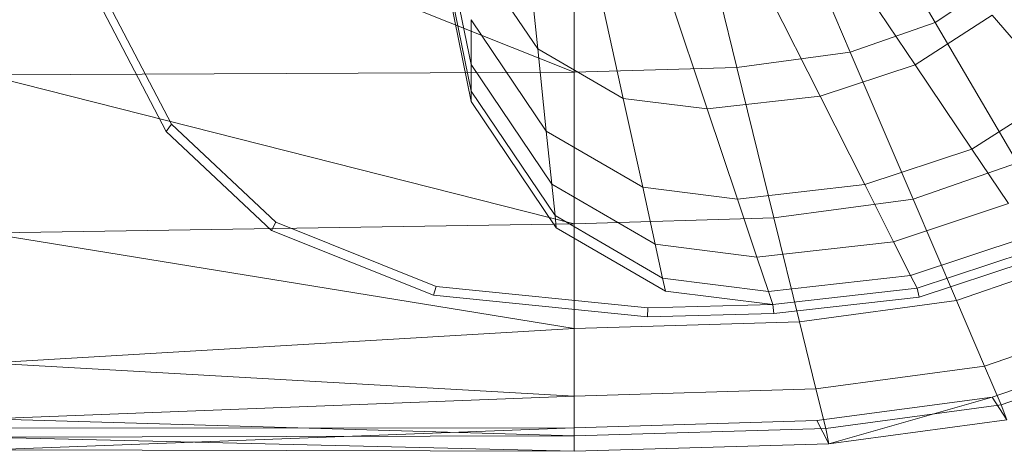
# Model space of a CAD drawing. Header units: metres. Extents: x 391.1 to 427.5, y 12.7 to 28.4.
# Tile 31 of 135: x 404.4741 to 404.6464, y 26.3577 to 26.4332. Entities that reach past the tile are written whole.
import ezdxf

# ---------------------------------------------------------------- set-up
doc = ezdxf.new("R2010")
doc.units = ezdxf.units.M
doc.layers.add('02_MOBILIARIO', color=7, linetype='Continuous', lineweight=18)
doc.layers.add('A-DETL-____-MBND', color=7, linetype='Continuous', lineweight=18)

# ---------------------------------------------------------------- blocks, each defined once
blk = doc.blocks.new('Family - Rentamans P1-154566-04_PCI_P1')
at = {"layer": 'A-DETL-____-MBND', "color": 253, "true_color": 0xaaaaaa}
for p, q in [((0.08473, 0.0676), (0.07631, 0.10869)), ((0, 0.10722), (0.10273, 0.06628)), ((0.14692, 0.10743), (0.16597, 0.07496)), ((0.08473, 0.06296), (0.07598, 0.1057)), ((0.08473, 0.06117), (0.07584, 0.10456)), ((0.13653, 0.10383), (0.1511, 0.06981)), ((0.12264, 0.10196), (0.13123, 0.06713)), ((0.10273, 0.10137), (0.10273, 0.06628)), ((0.09423, 0.09119), (0.09638, 0.07036)), ((0.14804, 0.08893), (0.16244, 0.06758)), ((0.09638, 0.07036), (0.08473, 0.08764)), ((0.10642, 0.08414), (0.11135, 0.0617)), ((0.13449, 0.08444), (0.14581, 0.06207)), ((0.17806, 0.08308), (0.16597, 0.07496)), ((0.1184, 0.08263), (0.12606, 0.05985)), ((0.03228, 0.05718), (0.02062, 0.07939)), ((0.03136, 0.05592), (0.01958, 0.07835)), ((0.17596, 0.07625), (0.16244, 0.06758)), ((0.17596, 0.07625), (0.18765, 0.06261)), ((0.09788, 0.05596), (0.08473, 0.07545)), ((0.08473, 0.07545), (0.08473, 0.0676)), ((0.16597, 0.07496), (0.1511, 0.06981)), ((0.16597, 0.07496), (0.18036, 0.05043)), ((0.11135, 0.0617), (0.09638, 0.07036)), ((0.09638, 0.07036), (0.09788, 0.05596)), ((0.1511, 0.06981), (0.13123, 0.06713)), ((0.1511, 0.06981), (0.1621, 0.04411)), ((0.08473, 0.06296), (0.08473, 0.0676)), ((0.09884, 0.04668), (0.08473, 0.0676)), ((0.16244, 0.06758), (0.14581, 0.06207)), ((0.16244, 0.06758), (0.17239, 0.05283)), ((0.10273, 0.06628), (0, 0.06579)), ((0, 0.06579), (0.10273, 0.03978)), ((0.13123, 0.06713), (0.10273, 0.06628)), ((0.10273, 0.06628), (0.10273, 0.03978)), ((0.13123, 0.06713), (0.13772, 0.04082)), ((0.08473, 0.06117), (0.08473, 0.06296)), ((0.09941, 0.0412), (0.08473, 0.06296)), ((0.14581, 0.06207), (0.12606, 0.05985)), ((0.14581, 0.06207), (0.15363, 0.04662)), ((0.18765, 0.06261), (0.17239, 0.05283)), ((0.09963, 0.03908), (0.08473, 0.06117)), ((0.12606, 0.05985), (0.11135, 0.0617)), ((0.11135, 0.0617), (0.11476, 0.0462)), ((0.12606, 0.05985), (0.13135, 0.04411)), ((0.03228, 0.05718), (0.03136, 0.05592)), ((0.05051, 0.04004), (0.03228, 0.05718)), ((0.04977, 0.03861), (0.03136, 0.05592)), ((0.11476, 0.0462), (0.09788, 0.05596)), ((0.09788, 0.05596), (0.09884, 0.04668)), ((0.17239, 0.05283), (0.15363, 0.04662)), ((0.17239, 0.05283), (0.17881, 0.04332)), ((0.18036, 0.05043), (0.1621, 0.04411)), ((0.11696, 0.0362), (0.09884, 0.04668)), ((0.09884, 0.04668), (0.09941, 0.0412)), ((0.15363, 0.04662), (0.13135, 0.04411)), ((0.15363, 0.04662), (0.15867, 0.03665)), ((0.13135, 0.04411), (0.11476, 0.0462)), ((0.11476, 0.0462), (0.11696, 0.0362)), ((0.13135, 0.04411), (0.13476, 0.03396)), ((0.1621, 0.04411), (0.13772, 0.04082)), ((0.17881, 0.04332), (0.15867, 0.03665)), ((0.1621, 0.04411), (0.16971, 0.02635)), ((0.10273, 0.03978), (0, 0.03818)), ((0.05051, 0.04004), (0.04977, 0.03861)), ((0.07861, 0.02883), (0.05051, 0.04004)), ((0.11825, 0.0303), (0.09941, 0.0412)), ((0.09941, 0.0412), (0.09963, 0.03908)), ((0.13772, 0.04082), (0.10273, 0.03978)), ((0.10273, 0.03978), (0.10273, 0.02147)), ((0.13772, 0.04082), (0.1422, 0.02264)), ((0, 0.03818), (0.10273, 0.02147)), ((0.07816, 0.02729), (0.04977, 0.03861)), ((0.11875, 0.02802), (0.09963, 0.03908)), ((0.13476, 0.03396), (0.11696, 0.0362)), ((0.11696, 0.0362), (0.11825, 0.0303)), ((0.15867, 0.03665), (0.13476, 0.03396)), ((0.15867, 0.03665), (0.16165, 0.03076)), ((0.1826, 0.0377), (0.16165, 0.03076)), ((0.18406, 0.03553), (0.1628, 0.0285)), ((0.13476, 0.03396), (0.13678, 0.02796)), ((0.18466, 0.03406), (0.16318, 0.02695)), ((0.16971, 0.02635), (0.1903, 0.03348)), ((0.13678, 0.02796), (0.11825, 0.0303)), ((0.11825, 0.0303), (0.11875, 0.02802)), ((0.16165, 0.03076), (0.13678, 0.02796)), ((0.16165, 0.03076), (0.1628, 0.0285)), ((0.07861, 0.02883), (0.07816, 0.02729)), ((0.11566, 0.02511), (0.07861, 0.02883)), ((0.13755, 0.02565), (0.11875, 0.02802)), ((0.13678, 0.02796), (0.13755, 0.02565)), ((0.1628, 0.0285), (0.13755, 0.02565)), ((0.1628, 0.0285), (0.16318, 0.02695)), ((0.11557, 0.02353), (0.07816, 0.02729)), ((0.16318, 0.02695), (0.13769, 0.02408)), ((0.16971, 0.02635), (0.1422, 0.02264)), ((0.16971, 0.02635), (0.17461, 0.0149)), ((0.11566, 0.02511), (0.11557, 0.02353)), ((0.13755, 0.02565), (0.11566, 0.02511)), ((0.13755, 0.02565), (0.13769, 0.02408)), ((0.1422, 0.02264), (0.10273, 0.02147)), ((0.13769, 0.02408), (0.11557, 0.02353)), ((0.1422, 0.02264), (0.14508, 0.01092)), ((0.17461, 0.0149), (0.19671, 0.02256)), ((0.10273, 0.02147), (0, 0.01543)), ((0.10273, 0.02147), (0.10273, 0.00966)), ((0.17596, 0.00947), (0.19894, 0.01737)), ((0.17751, 0.00814), (0.2005, 0.0161)), ((0, 0.01543), (0.10273, 0.00966)), ((0.14508, 0.01092), (0.17461, 0.0149)), ((0.17461, 0.0149), (0.17751, 0.00814)), ((0.14508, 0.01092), (0.10273, 0.00966)), ((0.14508, 0.01092), (0.14679, 0.004)), ((0.10273, 0.00966), (0, 0.00569)), ((0.10273, 0.00966), (0.10273, 0.00269)), ((0.14525, 0.00536), (0.17596, 0.00947)), ((0.14736, 0.00133), (0.17596, 0.00947)), ((0.17596, 0.00947), (0.17848, 0.00552)), ((0.14679, 0.004), (0.17751, 0.00814)), ((0.17751, 0.00814), (0.17848, 0.00552)), ((0, 0.00569), (0.10273, 0.00269)), ((0.10273, 0.0041), (0.14525, 0.00536)), ((0.14736, 0.00133), (0.14525, 0.00536)), ((0.14736, 0.00133), (0.17848, 0.00552)), ((0, 0.00406), (0.10273, 0.00411)), ((0, 0.00026), (0.10273, 0.00411)), ((0.10273, 0.0041), (0.10273, 0)), ((0.10273, 0.00269), (0.14679, 0.004)), ((0.14679, 0.004), (0.14736, 0.00133)), ((0.10273, 0.00269), (0, 0.00244)), ((0, 0.00244), (0.10273, 0)), ((0.10273, 0.00269), (0.10273, 0)), ((0, 0.00026), (0.10273, 0)), ((0.10273, 0), (0.14736, 0.00133))]:
    blk.add_line(p, q, dxfattribs=at)
blk = doc.blocks.new('LONDR55-XX_ZZ-ARQ-CAA-M3D-Londres55_ifc-1-04_PCI_P1')
at = {"layer": '02_MOBILIARIO', "color": 253, "lineweight": 18, "true_color": 0xaaaaaa}
blk.add_blockref('Family - Rentamans P1-154566-04_PCI_P1', (404.46838, 26.35771), dxfattribs=at)

msp = doc.modelspace()

# ---------------------------------------------------------------- block references
at = {"lineweight": 5}
msp.add_blockref('LONDR55-XX_ZZ-ARQ-CAA-M3D-Londres55_ifc-1-04_PCI_P1', (0, 0), dxfattribs=at)

doc.saveas('drawing.dxf')
